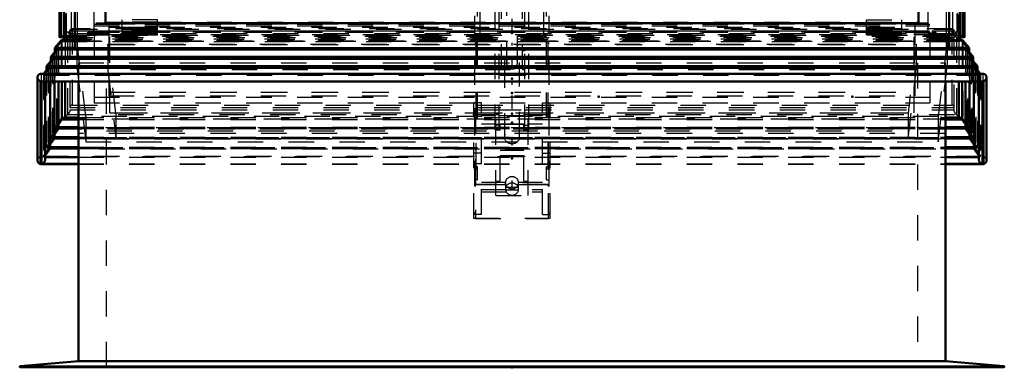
# Model space of a CAD drawing. Header units: millimetres. Extents: x 0 to 428, y 0 to 298.
# Tile 2 of 43: x 49 to 88, y 123 to 137. Entities that reach past the tile are written whole.
import ezdxf

# ---------------------------------------------------------------- set-up
doc = ezdxf.new("R2010")
doc.units = ezdxf.units.MM
doc.linetypes.add('Center', pattern=[1.5, 0.45, -0.5, 0.05, -0.5])
doc.linetypes.add('Dashed', pattern=[2, 1, -1])
for name, color, linetype, lineweight in [('am_0', 7, 'Continuous', 50), ('am_12', 3, 'Continuous', 25), ('am_3', 6, 'Dashed', 25), ('am_6', 2, 'Continuous', 35), ('am_7', 7, 'Center', 25), ('am_9', 7, 'Continuous', 50)]:
    doc.layers.add(name, color=color, linetype=linetype, lineweight=lineweight)

# ---------------------------------------------------------------- blocks, each defined once
blk = doc.blocks.new('16_FGS3001501802O4U_0_in_FDFneo150180C2325N1N4N_300Op0__1203')
at = {"layer": 'am_3'}
for p, q in [((51.941, 159.884), (51.941, 136.091)), ((84.781, 136.091), (84.781, 159.884)), ((51.941, 136.409), (84.781, 136.409)), ((51.941, 136.091), (84.781, 136.091))]:
    blk.add_line(p, q, dxfattribs=at)
at = {"layer": 'am_6'}
for tag, p, flags in [('NB', (89.781, 159.884), 8), ('NN', (89.781, 159.384), 8), ('NT', (89.781, 158.884), 8), ('NBSYN', (89.781, 158.384), 8), ('LINA', (89.781, 157.884), 8), ('CATALOG', (89.781, 157.384), 8), ('IDNR', (89.781, 156.884), 8), ('PN', (89.781, 156.384), 8), ('LODLEVEL', (89.781, 155.884), 8), ('L', (89.781, 155.384), 8), ('W', (89.781, 154.884), 8), ('TG', (89.781, 154.384), 8), ('TG1', (89.781, 153.884), 8), ('OC', (89.781, 153.384), 8), ('PPATH', (89.781, 152.884), 8), ('ExcludeFromBOM', (89.781, 151.884), 8), ('PSOL_0', (89.781, 151.384), 9), ('PSOL_1', (89.781, 150.884), 9), ('PSOL_2', (89.781, 150.384), 9), ('PSOL_3', (89.781, 149.884), 9)]:
    blk.add_attdef(tag, p, '', height=0.5, dxfattribs=dict(at, flags=flags))
blk = doc.blocks.new('17_FGS30015018025O3U_0_in_FDFneo150180C2325N1N4N_300Op0__1203')
at = {"layer": 'am_0'}
for p, q in [((50.516, 161.816), (50.516, 135.848)), ((86.206, 135.848), (86.206, 161.816)), ((50.7, 161.352), (50.7, 135.705)), ((50.7, 135.703), (50.7, 161.349)), ((86.023, 135.705), (86.023, 161.352)), ((86.023, 135.703), (86.023, 161.349)), ((51.121, 160.678), (51.121, 135.401)), ((85.601, 135.401), (85.601, 160.678)), ((52.321, 136.402), (52.321, 159.212)), ((84.401, 136.402), (84.401, 159.212)), ((52.321, 136.402), (84.401, 136.402)), ((50.519, 135.845), (50.7, 135.845)), ((50.7, 135.876), (50.521, 135.845)), ((51.121, 135.769), (50.7, 135.703)), ((50.7, 135.703), (51.121, 135.703)), ((86.023, 135.703), (85.601, 135.769)), ((85.601, 135.703), (86.023, 135.703)), ((86.202, 135.845), (86.023, 135.876)), ((86.023, 135.845), (86.203, 135.845)), ((51.134, 135.388), (85.589, 135.388))]:
    blk.add_line(p, q, dxfattribs=at)
for points in [[(50.521, 135.845), (50.52, 135.845), (50.519, 135.845), (50.518, 135.845), (50.517, 135.846), (50.517, 135.846), (50.516, 135.847), (50.516, 135.848)], [(86.202, 135.845), (86.203, 135.845), (86.204, 135.845), (86.205, 135.845), (86.206, 135.846), (86.206, 135.846), (86.206, 135.847), (86.206, 135.848)], [(51.121, 135.401), (51.122, 135.397), (51.123, 135.394), (51.125, 135.391), (51.127, 135.39), (51.131, 135.389), (51.134, 135.388)], [(51.134, 135.388), (51.138, 135.389), (51.144, 135.39), (51.149, 135.392), (51.156, 135.394), (51.163, 135.398), (51.17, 135.402), (51.177, 135.406), (51.185, 135.412), (51.194, 135.418), (51.202, 135.424), (51.211, 135.431), (51.22, 135.438), (51.221, 135.44)], [(85.501, 135.44), (85.51, 135.432), (85.519, 135.425), (85.527, 135.419), (85.536, 135.413), (85.544, 135.408), (85.551, 135.403), (85.559, 135.399), (85.566, 135.395), (85.572, 135.392), (85.578, 135.39), (85.583, 135.389), (85.588, 135.388), (85.589, 135.388)], [(85.589, 135.388), (85.593, 135.389), (85.596, 135.39), (85.598, 135.392), (85.6, 135.394), (85.601, 135.398), (85.601, 135.401)]]:
    blk.add_lwpolyline(points, dxfattribs=at)
at = {"layer": 'am_12'}
for p, q in [((50.521, 135.845), (50.521, 161.805)), ((86.202, 135.845), (86.202, 161.805)), ((51.221, 135.44), (51.221, 160.174)), ((85.501, 135.44), (85.501, 160.174)), ((50.521, 135.845), (50.7, 135.845)), ((86.023, 135.845), (86.202, 135.845)), ((51.221, 135.44), (85.501, 135.44))]:
    blk.add_line(p, q, dxfattribs=at)
at = {"layer": 'am_3'}
for p, q in [((50.557, 135.893), (50.557, 161.79)), ((50.584, 135.89), (50.584, 161.739)), ((50.608, 135.919), (50.608, 161.727)), ((86.115, 135.919), (86.115, 161.727)), ((86.139, 135.89), (86.139, 161.739)), ((86.166, 135.893), (86.166, 161.79)), ((50.736, 135.745), (50.736, 161.328)), ((50.794, 135.772), (50.794, 161.253)), ((85.928, 135.772), (85.928, 161.253)), ((85.987, 135.745), (85.987, 161.328)), ((50.966, 161.103), (50.966, 135.922)), ((85.757, 135.922), (85.757, 161.103)), ((51.881, 136.05), (51.881, 159.936)), ((84.841, 159.936), (84.841, 136.05)), ((50.79, 136.058), (50.79, 136.788)), ((85.933, 136.058), (85.933, 136.788)), ((51.881, 136.357), (84.841, 136.357)), ((52.321, 136.434), (84.401, 136.434)), ((54.381, 136.535), (52.981, 136.535)), ((52.981, 135.943), (52.981, 136.535)), ((54.381, 136.53), (52.981, 136.53)), ((54.381, 136.444), (52.981, 136.444)), ((54.381, 136.431), (52.981, 136.431)), ((54.381, 135.943), (54.381, 136.535)), ((82.341, 136.535), (83.741, 136.535)), ((82.341, 135.943), (82.341, 136.535)), ((82.341, 136.53), (83.741, 136.53)), ((82.341, 136.444), (83.741, 136.444)), ((82.341, 136.431), (83.741, 136.431)), ((83.741, 135.943), (83.741, 136.535)), ((50.584, 135.89), (50.941, 135.952)), ((50.941, 135.952), (50.79, 136.058)), ((50.79, 136.058), (50.941, 136.058)), ((50.941, 136.058), (50.941, 135.926)), ((51.626, 136.039), (51.736, 136.039)), ((51.626, 135.931), (51.626, 136.039)), ((51.937, 136), (51.626, 136)), ((51.736, 136.039), (51.736, 135.931)), ((51.736, 136.019), (51.776, 136.019)), ((51.776, 135.926), (51.776, 136.058)), ((51.776, 136.058), (84.946, 136.058)), ((51.881, 136.05), (84.841, 136.05)), ((51.937, 135.94), (51.937, 136)), ((52.481, 135.985), (51.937, 135.985)), ((51.937, 135.944), (52.481, 135.944)), ((52.481, 135.944), (52.481, 135.985)), ((52.481, 135.952), (84.241, 135.952)), ((53.301, 136.083), (52.981, 136.083)), ((54.381, 136.08), (52.981, 136.08)), ((54.381, 136.044), (52.981, 136.044)), ((53.301, 136.043), (52.981, 136.043)), ((53.301, 136.008), (52.981, 136.008)), ((54.381, 136.002), (52.981, 136.002)), ((53.301, 135.983), (52.981, 135.983)), ((52.981, 135.983), (53.301, 135.983)), ((53.301, 135.944), (52.981, 135.944)), ((52.981, 135.943), (53.301, 135.943)), ((53.301, 136.083), (53.301, 135.943)), ((54.061, 136.056), (53.301, 136.056)), ((53.301, 136.002), (54.061, 136.002)), ((54.061, 135.993), (53.301, 135.993)), ((53.301, 135.954), (54.061, 135.954)), ((54.061, 136.083), (54.061, 135.943)), ((54.381, 136.083), (54.061, 136.083)), ((54.381, 136.043), (54.061, 136.043)), ((54.381, 136.008), (54.061, 136.008)), ((54.381, 135.983), (54.061, 135.983)), ((54.061, 135.983), (54.381, 135.983)), ((54.381, 135.944), (54.061, 135.944)), ((54.061, 135.943), (54.381, 135.943)), ((82.661, 136.083), (82.341, 136.083)), ((82.341, 136.08), (83.741, 136.08)), ((82.341, 136.044), (83.741, 136.044)), ((82.661, 136.043), (82.341, 136.043)), ((82.341, 136.008), (82.661, 136.008)), ((82.341, 136.002), (83.741, 136.002)), ((82.341, 135.983), (82.661, 135.983)), ((82.341, 135.983), (82.661, 135.983)), ((82.341, 135.944), (82.661, 135.944)), ((82.341, 135.943), (82.661, 135.943)), ((82.661, 135.943), (82.661, 136.083)), ((82.661, 136.056), (83.421, 136.056)), ((83.421, 136.002), (82.661, 136.002)), ((82.661, 135.993), (83.421, 135.993)), ((83.421, 135.954), (82.661, 135.954)), ((83.741, 136.083), (83.421, 136.083)), ((83.421, 135.943), (83.421, 136.083)), ((83.741, 136.043), (83.421, 136.043)), ((83.421, 136.008), (83.741, 136.008)), ((83.421, 135.983), (83.741, 135.983)), ((83.421, 135.983), (83.741, 135.983)), ((83.421, 135.944), (83.741, 135.944)), ((83.421, 135.943), (83.741, 135.943)), ((84.241, 135.985), (84.785, 135.985)), ((84.241, 135.944), (84.241, 135.985)), ((84.785, 135.944), (84.241, 135.944)), ((84.785, 136), (85.096, 136)), ((84.785, 135.94), (84.785, 136)), ((84.946, 135.926), (84.946, 136.058)), ((84.986, 136.019), (84.946, 136.019)), ((85.096, 136.039), (84.986, 136.039)), ((84.986, 136.039), (84.986, 135.931)), ((85.096, 135.931), (85.096, 136.039)), ((85.781, 136.058), (85.781, 135.926)), ((85.781, 135.952), (85.933, 136.058)), ((85.781, 136.058), (85.933, 136.058)), ((86.139, 135.89), (85.781, 135.952)), ((50.557, 135.893), (50.608, 135.919)), ((50.557, 135.893), (86.166, 135.893)), ((50.608, 135.919), (50.584, 135.89)), ((50.584, 135.89), (86.139, 135.89)), ((50.608, 135.919), (86.115, 135.919)), ((50.966, 135.922), (50.7, 135.876)), ((50.7, 135.845), (86.023, 135.845)), ((50.7, 135.845), (86.023, 135.845)), ((50.736, 135.745), (50.794, 135.772)), ((50.736, 135.745), (85.987, 135.745)), ((50.794, 135.772), (85.928, 135.772)), ((50.941, 135.926), (51.776, 135.926)), ((50.966, 135.922), (85.757, 135.922)), ((85.601, 135.769), (51.121, 135.769)), ((51.121, 135.703), (85.601, 135.703)), ((51.626, 135.94), (51.937, 135.94)), ((51.736, 135.931), (51.626, 135.931)), ((51.776, 135.935), (51.736, 135.935)), ((85.096, 135.94), (84.785, 135.94)), ((84.946, 135.935), (84.986, 135.935)), ((85.781, 135.926), (84.946, 135.926)), ((84.986, 135.931), (85.096, 135.931)), ((86.023, 135.876), (85.757, 135.922)), ((85.987, 135.745), (85.928, 135.772)), ((86.166, 135.893), (86.115, 135.919)), ((86.115, 135.919), (86.139, 135.89)), ((51.121, 135.401), (85.601, 135.401))]:
    blk.add_line(p, q, dxfattribs=at)
for points in [[(50.516, 135.848), (50.516, 135.849), (50.517, 135.851), (50.517, 135.852), (50.518, 135.854), (50.519, 135.855), (50.52, 135.857), (50.521, 135.859), (50.522, 135.861), (50.524, 135.863), (50.525, 135.865), (50.527, 135.867), (50.529, 135.87), (50.531, 135.872), (50.533, 135.874), (50.535, 135.876), (50.537, 135.878), (50.539, 135.88), (50.541, 135.882), (50.543, 135.884), (50.546, 135.886), (50.548, 135.887), (50.55, 135.889), (50.552, 135.89), (50.554, 135.891), (50.556, 135.893), (50.557, 135.893)], [(50.7, 135.703), (50.7, 135.704), (50.7, 135.704), (50.7, 135.705), (50.7, 135.706), (50.7, 135.708), (50.701, 135.709), (50.701, 135.71), (50.702, 135.712), (50.703, 135.714), (50.704, 135.715), (50.705, 135.717), (50.707, 135.719), (50.708, 135.721), (50.71, 135.723), (50.711, 135.725), (50.713, 135.727), (50.715, 135.729), (50.717, 135.73), (50.719, 135.732), (50.721, 135.734), (50.722, 135.736), (50.724, 135.737), (50.726, 135.739), (50.728, 135.74), (50.73, 135.741), (50.732, 135.742), (50.733, 135.743), (50.735, 135.744), (50.736, 135.745)], [(86.023, 135.703), (86.023, 135.704), (86.023, 135.704), (86.023, 135.705), (86.023, 135.706), (86.023, 135.708), (86.022, 135.709), (86.021, 135.71), (86.021, 135.712), (86.02, 135.714), (86.019, 135.715), (86.017, 135.717), (86.016, 135.719), (86.015, 135.721), (86.013, 135.723), (86.011, 135.725), (86.01, 135.727), (86.008, 135.729), (86.006, 135.73), (86.004, 135.732), (86.002, 135.734), (86, 135.736), (85.998, 135.737), (85.996, 135.739), (85.995, 135.74), (85.993, 135.741), (85.991, 135.742), (85.989, 135.743), (85.988, 135.744), (85.987, 135.745)], [(86.206, 135.848), (86.206, 135.849), (86.206, 135.851), (86.206, 135.852), (86.205, 135.854), (86.204, 135.855), (86.203, 135.857), (86.202, 135.859), (86.201, 135.861), (86.199, 135.863), (86.197, 135.865), (86.196, 135.867), (86.194, 135.87), (86.192, 135.872), (86.19, 135.874), (86.188, 135.876), (86.186, 135.878), (86.184, 135.88), (86.181, 135.882), (86.179, 135.884), (86.177, 135.886), (86.175, 135.887), (86.173, 135.889), (86.171, 135.89), (86.169, 135.891), (86.167, 135.893), (86.166, 135.893)]]:
    blk.add_lwpolyline(points, dxfattribs=at)
at = {"layer": 'am_6'}
for tag, p, flags in [('NB', (91.206, 162.171), 8), ('NN', (91.206, 161.671), 8), ('NT', (91.206, 161.171), 8), ('NBSYN', (91.206, 160.671), 8), ('LINA', (91.206, 160.171), 8), ('CATALOG', (91.206, 159.671), 8), ('IDNR', (91.206, 159.171), 8), ('PN', (91.206, 158.671), 8), ('LODLEVEL', (91.206, 158.171), 8), ('L', (91.206, 157.671), 8), ('W', (91.206, 157.171), 8), ('DP', (91.206, 156.671), 8), ('OP', (91.206, 156.171), 8), ('OC', (91.206, 155.671), 8), ('ExcludeFromBOM', (91.206, 154.671), 8), ('PSOL_0', (91.206, 154.171), 9), ('PSOL_1', (91.206, 153.671), 9), ('PSOL_2', (91.206, 153.171), 9)]:
    blk.add_attdef(tag, p, '', height=0.5, dxfattribs=dict(at, flags=flags))
blk = doc.blocks.new('18_Flat_Glass_Skylight_3001501802_2_0_in_FDFneo150180C2325N1N4N_300Op0__1203')
at = {"layer": 'am_0'}
for p, q in [((50.575, 135.717), (50.331, 135.425)), ((50.7, 135.775), (50.575, 135.717)), ((50.575, 135.717), (50.7, 135.717)), ((86.148, 135.717), (86.023, 135.775)), ((86.023, 135.717), (86.148, 135.717)), ((86.392, 135.425), (86.148, 135.717)), ((50.41, 135.356), (50.167, 135.066)), ((50.331, 135.425), (50.331, 135.261)), ((50.331, 135.425), (50.41, 135.356)), ((50.331, 135.425), (51.121, 135.425)), ((50.41, 135.356), (86.312, 135.356)), ((85.601, 135.425), (86.392, 135.425)), ((86.312, 135.356), (86.392, 135.425)), ((86.555, 135.066), (86.312, 135.356)), ((86.392, 135.425), (86.392, 135.261)), ((50.247, 134.997), (50.004, 134.706)), ((50.167, 135.066), (50.167, 134.902)), ((50.167, 135.066), (50.247, 134.997)), ((50.167, 135.066), (86.555, 135.066)), ((50.247, 134.997), (86.476, 134.997)), ((86.476, 134.997), (86.555, 135.066)), ((86.719, 134.706), (86.476, 134.997)), ((86.555, 135.066), (86.555, 134.902)), ((86.94, 134.401), (49.783, 134.401)), ((50.083, 134.638), (49.886, 134.401)), ((50.004, 134.706), (50.004, 134.543)), ((50.004, 134.706), (50.083, 134.638)), ((50.004, 134.706), (86.719, 134.706)), ((50.083, 134.638), (86.64, 134.638)), ((86.64, 134.638), (86.719, 134.706)), ((86.837, 134.401), (86.64, 134.638)), ((86.719, 134.706), (86.719, 134.543)), ((49.646, 134.265), (49.646, 130.98)), ((49.766, 134.105), (49.766, 130.845)), ((86.957, 134.105), (49.766, 134.105)), ((49.798, 134.102), (49.798, 130.848)), ((49.798, 134.102), (86.924, 134.102)), ((49.808, 134.101), (86.915, 134.101)), ((49.944, 131.014), (49.944, 134.101)), ((50.145, 134.101), (50.145, 131.458)), ((50.308, 134.101), (50.308, 131.852)), ((50.472, 134.101), (50.472, 132.245)), ((50.605, 134.101), (50.605, 132.595)), ((50.732, 134.101), (50.732, 132.682)), ((85.99, 134.101), (85.99, 132.682)), ((86.118, 134.101), (86.118, 132.595)), ((86.251, 134.101), (86.251, 132.245)), ((86.414, 134.101), (86.414, 131.852)), ((86.578, 134.101), (86.578, 131.458)), ((86.779, 134.101), (86.779, 131.014)), ((86.924, 134.102), (86.924, 130.848)), ((86.957, 130.845), (86.957, 134.105)), ((87.076, 130.98), (87.076, 134.265)), ((50.605, 132.595), (50.472, 132.409)), ((50.732, 132.682), (50.605, 132.595)), ((50.605, 132.595), (51.261, 132.595)), ((50.732, 132.682), (51.261, 132.682)), ((85.462, 132.682), (85.99, 132.682)), ((85.462, 132.595), (86.118, 132.595)), ((86.118, 132.595), (85.99, 132.682)), ((86.251, 132.409), (86.118, 132.595)), ((50.472, 132.245), (50.308, 132.015)), ((50.472, 132.297), (51.261, 132.297)), ((50.472, 132.245), (51.261, 132.245)), ((85.462, 132.297), (86.251, 132.297)), ((85.462, 132.245), (86.251, 132.245)), ((86.414, 132.015), (86.251, 132.245)), ((50.308, 131.852), (50.145, 131.622)), ((50.308, 131.904), (51.261, 131.904)), ((50.308, 131.852), (51.261, 131.852)), ((85.462, 131.904), (86.414, 131.904)), ((85.462, 131.852), (86.414, 131.852)), ((86.578, 131.622), (86.414, 131.852)), ((50.145, 131.458), (49.944, 131.176)), ((50.145, 131.51), (51.261, 131.51)), ((50.145, 131.458), (51.261, 131.458)), ((85.462, 131.51), (86.578, 131.51)), ((85.462, 131.458), (86.578, 131.458)), ((86.779, 131.176), (86.578, 131.458)), ((49.944, 131.115), (51.261, 131.115)), ((85.462, 131.115), (86.779, 131.115)), ((49.766, 130.845), (51.261, 130.845)), ((49.798, 130.848), (51.261, 130.848)), ((85.462, 130.848), (86.924, 130.848)), ((85.462, 130.845), (86.957, 130.845))]:
    blk.add_line(p, q, dxfattribs=at)
for points in [[(49.646, 134.265), (49.647, 134.278), (49.649, 134.291), (49.652, 134.304), (49.656, 134.316), (49.661, 134.328), (49.667, 134.339), (49.674, 134.349), (49.682, 134.359), (49.691, 134.367), (49.701, 134.375), (49.711, 134.382), (49.722, 134.388), (49.734, 134.393), (49.746, 134.397), (49.759, 134.399), (49.772, 134.401), (49.785, 134.401), (49.787, 134.401)], [(86.935, 134.401), (86.948, 134.401), (86.961, 134.4), (86.974, 134.397), (86.986, 134.394), (86.998, 134.389), (87.01, 134.383), (87.02, 134.376), (87.03, 134.369), (87.039, 134.36), (87.047, 134.351), (87.055, 134.34), (87.061, 134.329), (87.066, 134.318), (87.07, 134.306), (87.074, 134.293), (87.075, 134.28), (87.076, 134.267), (87.076, 134.265)], [(49.766, 134.105), (49.753, 134.11), (49.74, 134.116), (49.728, 134.122), (49.717, 134.13), (49.706, 134.139), (49.696, 134.148), (49.686, 134.159), (49.678, 134.17), (49.67, 134.181), (49.664, 134.193), (49.658, 134.206), (49.653, 134.219), (49.65, 134.232), (49.648, 134.245), (49.647, 134.258), (49.646, 134.265)], [(87.076, 134.265), (87.076, 134.252), (87.074, 134.239), (87.071, 134.225), (87.067, 134.212), (87.062, 134.2), (87.056, 134.187), (87.049, 134.176), (87.041, 134.164), (87.032, 134.154), (87.022, 134.144), (87.011, 134.135), (87, 134.126), (86.989, 134.119), (86.976, 134.113), (86.964, 134.107), (86.957, 134.105)], [(49.646, 130.98), (49.647, 130.967), (49.649, 130.954), (49.652, 130.941), (49.656, 130.929), (49.661, 130.917), (49.667, 130.906), (49.674, 130.896), (49.682, 130.886), (49.691, 130.878), (49.701, 130.87), (49.711, 130.863), (49.722, 130.857), (49.734, 130.852), (49.746, 130.848), (49.759, 130.846), (49.766, 130.845)], [(49.944, 131.014), (49.944, 131.001), (49.942, 130.988), (49.939, 130.975), (49.935, 130.962), (49.93, 130.949), (49.924, 130.937), (49.917, 130.925), (49.909, 130.913), (49.9, 130.903), (49.89, 130.893), (49.879, 130.884), (49.868, 130.876), (49.856, 130.868), (49.844, 130.862), (49.831, 130.857), (49.819, 130.852), (49.805, 130.849), (49.798, 130.848)], [(86.924, 130.848), (86.911, 130.851), (86.898, 130.854), (86.885, 130.859), (86.873, 130.865), (86.861, 130.872), (86.849, 130.879), (86.838, 130.888), (86.828, 130.898), (86.819, 130.908), (86.81, 130.919), (86.803, 130.93), (86.796, 130.943), (86.79, 130.955), (86.786, 130.968), (86.782, 130.981), (86.78, 130.994), (86.779, 131.007), (86.779, 131.014)], [(86.957, 130.845), (86.97, 130.847), (86.982, 130.85), (86.994, 130.854), (87.006, 130.86), (87.017, 130.866), (87.027, 130.873), (87.036, 130.882), (87.045, 130.891), (87.052, 130.901), (87.059, 130.912), (87.065, 130.923), (87.069, 130.935), (87.073, 130.947), (87.075, 130.96), (87.076, 130.973), (87.076, 130.98)]]:
    blk.add_lwpolyline(points, dxfattribs=at)
at = {"layer": 'am_3'}
for p, q in [((52.457, 136.375), (52.457, 133.539)), ((52.457, 136.375), (84.265, 136.375)), ((52.501, 136.371), (84.221, 136.371)), ((52.501, 132.867), (52.501, 136.371)), ((84.221, 132.867), (84.221, 136.371)), ((84.265, 133.539), (84.265, 136.375)), ((50.921, 136.094), (85.801, 136.094)), ((50.921, 136.094), (50.921, 132.976)), ((50.921, 135.994), (85.801, 135.994)), ((85.726, 136.17), (50.997, 136.17)), ((51.005, 136.169), (85.717, 136.169)), ((51.005, 136.169), (51.005, 133.168)), ((51.881, 136.296), (84.841, 136.296)), ((51.881, 136.078), (84.841, 136.078)), ((51.881, 136.05), (51.881, 133.26)), ((52.457, 136.236), (84.265, 136.236)), ((54.381, 136.225), (52.981, 136.225)), ((54.381, 136.183), (52.981, 136.183)), ((54.381, 136.149), (52.981, 136.149)), ((54.381, 136.128), (52.981, 136.128)), ((54.381, 136.12), (52.981, 136.12)), ((53.351, 136.086), (52.981, 136.086)), ((54.381, 136.08), (52.981, 136.08)), ((52.981, 136.021), (53.351, 136.021)), ((54.011, 136.103), (53.351, 136.103)), ((53.351, 135.923), (53.351, 136.103)), ((54.011, 136.063), (53.351, 136.063)), ((54.011, 136.044), (53.351, 136.044)), ((54.011, 136.037), (53.351, 136.037)), ((54.011, 135.977), (53.351, 135.977)), ((53.351, 135.963), (54.011, 135.963)), ((54.011, 135.95), (53.351, 135.95)), ((54.011, 136.103), (54.011, 135.923)), ((54.381, 136.086), (54.011, 136.086)), ((54.011, 136.021), (54.381, 136.021)), ((82.341, 136.225), (83.741, 136.225)), ((82.341, 136.183), (83.741, 136.183)), ((82.341, 136.149), (83.741, 136.149)), ((82.341, 136.128), (83.741, 136.128)), ((82.341, 136.12), (83.741, 136.12)), ((82.341, 136.086), (82.711, 136.086)), ((82.341, 136.08), (83.741, 136.08)), ((82.711, 136.021), (82.341, 136.021)), ((83.371, 136.103), (82.711, 136.103)), ((82.711, 136.103), (82.711, 135.923)), ((83.371, 136.063), (82.711, 136.063)), ((82.711, 136.044), (83.371, 136.044)), ((82.711, 136.037), (83.371, 136.037)), ((82.711, 135.977), (83.371, 135.977)), ((82.711, 135.963), (83.371, 135.963)), ((82.711, 135.95), (83.371, 135.95)), ((83.371, 135.923), (83.371, 136.103)), ((83.371, 136.086), (83.741, 136.086)), ((83.741, 136.021), (83.371, 136.021)), ((84.841, 136.05), (84.841, 133.26)), ((85.717, 136.169), (85.717, 133.168)), ((85.801, 132.976), (85.801, 136.094)), ((50.392, 135.427), (50.605, 135.68)), ((50.575, 135.717), (50.575, 132.626)), ((50.605, 135.68), (50.732, 135.74)), ((50.605, 135.68), (86.118, 135.68)), ((50.605, 135.68), (50.605, 134.101)), ((50.821, 135.833), (50.7, 135.775)), ((50.7, 135.717), (86.023, 135.717)), ((50.732, 135.74), (85.99, 135.74)), ((50.732, 135.74), (50.732, 134.101)), ((50.821, 135.833), (50.821, 132.793)), ((50.821, 135.833), (85.901, 135.833)), ((52.501, 135.555), (84.221, 135.555)), ((53.351, 135.923), (54.011, 135.923)), ((82.711, 135.923), (83.371, 135.923)), ((85.901, 135.833), (85.901, 132.793)), ((86.023, 135.775), (85.901, 135.833)), ((86.118, 135.68), (85.99, 135.74)), ((85.99, 135.74), (85.99, 134.101)), ((86.33, 135.427), (86.118, 135.68)), ((86.118, 135.68), (86.118, 134.101)), ((86.148, 135.717), (86.148, 132.626)), ((50.229, 135.067), (50.472, 135.358)), ((50.331, 135.261), (50.331, 132.283)), ((50.392, 135.427), (50.392, 132.297)), ((50.392, 135.427), (86.33, 135.427)), ((50.472, 135.358), (50.392, 135.427)), ((50.41, 135.356), (50.41, 132.231)), ((50.472, 135.358), (86.251, 135.358)), ((50.472, 135.358), (50.472, 134.101)), ((51.121, 135.425), (85.601, 135.425)), ((86.251, 135.358), (86.33, 135.427)), ((86.494, 135.067), (86.251, 135.358)), ((86.251, 135.358), (86.251, 134.101)), ((86.312, 135.356), (86.312, 132.231)), ((86.33, 135.427), (86.33, 132.297)), ((86.392, 135.261), (86.392, 132.283)), ((50.065, 134.708), (50.308, 134.999)), ((50.167, 134.902), (50.167, 131.889)), ((50.229, 135.067), (50.229, 131.904)), ((50.229, 135.067), (86.494, 135.067)), ((50.308, 134.999), (50.229, 135.067)), ((50.247, 134.997), (50.247, 131.837)), ((50.308, 134.999), (86.414, 134.999)), ((50.308, 134.999), (50.308, 134.101)), ((86.414, 134.999), (86.494, 135.067)), ((86.657, 134.708), (86.414, 134.999)), ((86.414, 134.999), (86.414, 134.101)), ((86.476, 134.997), (86.476, 131.837)), ((86.494, 135.067), (86.494, 131.904)), ((86.555, 134.902), (86.555, 131.889)), ((49.787, 134.401), (49.787, 131.145)), ((86.935, 134.401), (49.787, 134.401)), ((49.886, 134.401), (49.878, 134.392)), ((49.878, 134.392), (49.878, 131.155)), ((49.878, 134.392), (86.845, 134.392)), ((49.901, 134.347), (50.145, 134.639)), ((50.004, 134.543), (50.004, 131.496)), ((50.065, 134.708), (86.657, 134.708)), ((50.065, 134.708), (50.065, 131.51)), ((50.145, 134.639), (50.065, 134.708)), ((50.083, 134.638), (50.083, 131.443)), ((50.145, 134.639), (86.578, 134.639)), ((50.145, 134.639), (50.145, 134.101)), ((86.578, 134.639), (86.657, 134.708)), ((86.822, 134.347), (86.578, 134.639)), ((86.578, 134.639), (86.578, 134.101)), ((86.64, 134.638), (86.64, 131.443)), ((86.657, 134.708), (86.657, 131.51)), ((86.719, 134.543), (86.719, 131.496)), ((86.845, 134.392), (86.837, 134.401)), ((86.845, 134.392), (86.845, 131.155)), ((86.935, 134.401), (86.935, 131.145)), ((49.901, 134.347), (49.901, 131.115)), ((49.901, 134.347), (86.822, 134.347)), ((49.944, 134.101), (49.944, 134.237)), ((86.779, 134.237), (86.779, 134.101)), ((86.822, 134.347), (86.822, 131.115)), ((52.457, 133.678), (84.265, 133.678)), ((52.501, 133.682), (84.221, 133.682)), ((51.881, 133.478), (84.841, 133.478)), ((51.881, 133.26), (84.841, 133.26)), ((52.457, 133.539), (84.265, 133.539)), ((50.921, 133.076), (85.801, 133.076)), ((50.921, 132.976), (85.801, 132.976)), ((51.005, 133.168), (85.717, 133.168)), ((52.501, 132.867), (84.221, 132.867)), ((50.331, 132.283), (50.575, 132.626)), ((50.575, 132.626), (50.821, 132.793)), ((50.575, 132.626), (86.148, 132.626)), ((50.821, 132.793), (85.901, 132.793)), ((51.261, 132.682), (85.462, 132.682)), ((51.261, 132.595), (85.462, 132.595)), ((85.901, 132.793), (86.148, 132.626)), ((86.148, 132.626), (86.392, 132.283)), ((50.167, 131.889), (50.41, 132.231)), ((50.331, 132.283), (86.392, 132.283)), ((50.41, 132.231), (50.331, 132.283)), ((50.472, 132.409), (50.392, 132.297)), ((50.392, 132.297), (50.472, 132.245)), ((50.392, 132.297), (50.472, 132.297)), ((50.41, 132.231), (86.312, 132.231)), ((51.261, 132.297), (85.462, 132.297)), ((51.261, 132.245), (85.462, 132.245)), ((86.33, 132.297), (86.251, 132.409)), ((86.251, 132.245), (86.33, 132.297)), ((86.251, 132.297), (86.33, 132.297)), ((86.392, 132.283), (86.312, 132.231)), ((86.312, 132.231), (86.555, 131.889)), ((50.004, 131.496), (50.247, 131.837)), ((50.167, 131.889), (86.555, 131.889)), ((50.247, 131.837), (50.167, 131.889)), ((50.308, 132.015), (50.229, 131.904)), ((50.229, 131.904), (50.308, 131.852)), ((50.229, 131.904), (50.308, 131.904)), ((50.247, 131.837), (86.476, 131.837)), ((51.261, 131.904), (85.462, 131.904)), ((51.261, 131.852), (85.462, 131.852)), ((86.494, 131.904), (86.414, 132.015)), ((86.414, 131.852), (86.494, 131.904)), ((86.414, 131.904), (86.494, 131.904)), ((86.555, 131.889), (86.476, 131.837)), ((86.476, 131.837), (86.719, 131.496)), ((49.878, 131.155), (50.083, 131.443)), ((50.004, 131.496), (86.719, 131.496)), ((50.083, 131.443), (50.004, 131.496)), ((50.145, 131.622), (50.065, 131.51)), ((50.065, 131.51), (50.145, 131.458)), ((50.065, 131.51), (50.145, 131.51)), ((50.083, 131.443), (86.64, 131.443)), ((51.261, 131.51), (85.462, 131.51)), ((51.261, 131.458), (85.462, 131.458)), ((86.657, 131.51), (86.578, 131.622)), ((86.578, 131.458), (86.657, 131.51)), ((86.578, 131.51), (86.657, 131.51)), ((86.719, 131.496), (86.64, 131.443)), ((86.64, 131.443), (86.845, 131.155)), ((49.787, 131.145), (86.935, 131.145)), ((49.878, 131.155), (86.845, 131.155)), ((49.944, 131.176), (49.901, 131.115)), ((49.901, 131.115), (49.944, 131.115)), ((51.261, 131.115), (85.462, 131.115)), ((86.822, 131.115), (86.779, 131.176)), ((86.779, 131.115), (86.822, 131.115)), ((51.261, 130.848), (85.462, 130.848)), ((51.261, 130.845), (85.462, 130.845))]:
    blk.add_line(p, q, dxfattribs=at)
for points in [[(50.821, 135.833), (50.836, 135.84), (50.85, 135.85), (50.863, 135.86), (50.875, 135.872), (50.885, 135.884), (50.895, 135.898), (50.903, 135.912), (50.909, 135.928), (50.915, 135.944), (50.918, 135.96), (50.921, 135.977), (50.921, 135.994)], [(50.921, 136.094), (50.922, 136.102), (50.923, 136.109), (50.924, 136.116), (50.926, 136.123), (50.929, 136.129), (50.933, 136.135), (50.937, 136.141), (50.941, 136.146), (50.946, 136.151), (50.951, 136.155), (50.957, 136.159), (50.963, 136.162), (50.97, 136.165), (50.977, 136.167), (50.984, 136.169), (50.991, 136.169), (50.998, 136.17), (51.005, 136.169)], [(85.717, 136.169), (85.725, 136.17), (85.732, 136.169), (85.739, 136.169), (85.746, 136.167), (85.753, 136.165), (85.759, 136.162), (85.766, 136.159), (85.771, 136.155), (85.777, 136.151), (85.782, 136.146), (85.786, 136.141), (85.79, 136.135), (85.793, 136.129), (85.796, 136.123), (85.798, 136.116), (85.8, 136.109), (85.801, 136.102), (85.801, 136.094)], [(85.801, 135.994), (85.802, 135.977), (85.804, 135.96), (85.808, 135.944), (85.813, 135.928), (85.82, 135.912), (85.828, 135.898), (85.838, 135.884), (85.848, 135.872), (85.86, 135.86), (85.873, 135.85), (85.887, 135.84), (85.901, 135.833)], [(49.798, 134.102), (49.812, 134.101), (49.825, 134.102), (49.838, 134.104), (49.85, 134.108), (49.862, 134.112), (49.874, 134.117), (49.884, 134.124), (49.895, 134.131), (49.904, 134.139), (49.913, 134.149), (49.92, 134.159), (49.927, 134.169), (49.932, 134.181), (49.937, 134.192), (49.94, 134.205), (49.943, 134.218), (49.944, 134.231), (49.944, 134.237)], [(49.944, 134.237), (49.944, 134.251), (49.942, 134.264), (49.939, 134.277), (49.935, 134.29), (49.93, 134.303), (49.924, 134.315), (49.917, 134.327), (49.909, 134.338), (49.901, 134.347)], [(86.779, 134.237), (86.779, 134.251), (86.781, 134.264), (86.784, 134.277), (86.788, 134.29), (86.793, 134.303), (86.799, 134.315), (86.806, 134.327), (86.814, 134.338), (86.822, 134.347)], [(86.924, 134.102), (86.911, 134.101), (86.898, 134.102), (86.885, 134.104), (86.873, 134.108), (86.861, 134.112), (86.849, 134.117), (86.838, 134.124), (86.828, 134.131), (86.819, 134.139), (86.81, 134.149), (86.803, 134.159), (86.796, 134.169), (86.79, 134.181), (86.786, 134.192), (86.782, 134.205), (86.78, 134.218), (86.779, 134.231), (86.779, 134.237)], [(50.921, 132.976), (50.921, 132.958), (50.918, 132.941), (50.915, 132.924), (50.909, 132.906), (50.903, 132.89), (50.895, 132.873), (50.885, 132.858), (50.875, 132.843), (50.863, 132.829), (50.85, 132.816), (50.836, 132.804), (50.821, 132.793)], [(51.005, 133.168), (50.998, 133.167), (50.991, 133.165), (50.984, 133.163), (50.977, 133.16), (50.97, 133.156), (50.963, 133.152), (50.957, 133.148), (50.951, 133.143), (50.946, 133.137), (50.941, 133.131), (50.937, 133.125), (50.933, 133.119), (50.929, 133.112), (50.926, 133.105), (50.924, 133.098), (50.923, 133.09), (50.922, 133.083), (50.921, 133.076)], [(85.801, 133.076), (85.801, 133.083), (85.8, 133.09), (85.798, 133.098), (85.796, 133.105), (85.793, 133.112), (85.79, 133.119), (85.786, 133.125), (85.782, 133.131), (85.777, 133.137), (85.771, 133.143), (85.766, 133.148), (85.759, 133.152), (85.753, 133.156), (85.746, 133.16), (85.739, 133.163), (85.732, 133.165), (85.725, 133.167), (85.717, 133.168)], [(85.901, 132.793), (85.887, 132.804), (85.873, 132.816), (85.86, 132.829), (85.848, 132.843), (85.838, 132.858), (85.828, 132.873), (85.82, 132.89), (85.813, 132.906), (85.808, 132.924), (85.804, 132.941), (85.802, 132.958), (85.801, 132.976)], [(49.787, 131.145), (49.774, 131.142), (49.761, 131.138), (49.749, 131.133), (49.736, 131.127), (49.724, 131.12), (49.713, 131.112), (49.702, 131.103), (49.693, 131.093), (49.683, 131.083), (49.675, 131.071), (49.668, 131.06), (49.662, 131.047), (49.656, 131.035), (49.652, 131.022), (49.649, 131.009), (49.647, 130.995), (49.646, 130.982), (49.646, 130.98)], [(49.901, 131.115), (49.91, 131.106), (49.918, 131.097), (49.925, 131.086), (49.931, 131.075), (49.936, 131.063), (49.939, 131.051), (49.942, 131.039), (49.944, 131.026), (49.944, 131.014)], [(86.779, 131.014), (86.779, 131.027), (86.781, 131.04), (86.784, 131.053), (86.788, 131.065), (86.793, 131.077), (86.799, 131.088), (86.806, 131.098), (86.814, 131.108), (86.822, 131.115)], [(87.076, 130.98), (87.076, 130.993), (87.074, 131.006), (87.071, 131.019), (87.067, 131.032), (87.062, 131.045), (87.056, 131.058), (87.049, 131.069), (87.041, 131.081), (87.032, 131.091), (87.022, 131.101), (87.011, 131.11), (87, 131.119), (86.989, 131.126), (86.976, 131.132), (86.964, 131.138), (86.951, 131.142), (86.938, 131.145), (86.935, 131.145)]]:
    blk.add_lwpolyline(points, dxfattribs=at)
at = {"layer": 'am_6'}
for tag, p, flags in [('NB', (92.076, 136.375), 8), ('NN', (92.076, 135.875), 8), ('NT', (92.076, 135.375), 8), ('NBSYN', (92.076, 134.875), 8), ('LINA', (92.076, 134.375), 8), ('CATALOG', (92.076, 133.875), 8), ('IDNR', (92.076, 133.375), 8), ('PN', (92.076, 132.875), 8), ('LODLEVEL', (92.076, 132.375), 8), ('L', (92.076, 131.875), 8), ('W', (92.076, 131.375), 8), ('DP', (92.076, 130.875), 8), ('ExcludeFromBOM', (92.076, 129.875), 8), ('PSOL_0', (92.076, 129.375), 9), ('PSOL_1', (92.076, 128.875), 9)]:
    blk.add_attdef(tag, p, '', height=0.5, dxfattribs=dict(at, flags=flags))
blk = doc.blocks.new('19_FGS30015018025314U_0_in_FDFneo150180C2325N1N4N_300Op0__1203')
at = {"layer": 'am_3'}
for p, q in [((51.551, 132.725), (51.201, 135.691)), ((51.201, 135.691), (85.521, 135.691)), ((51.201, 135.691), (51.201, 134.691)), ((52.416, 135.565), (84.306, 135.565)), ((52.737, 132.851), (52.416, 135.565)), ((52.416, 135.565), (52.416, 134.565)), ((84.306, 135.565), (83.986, 132.851)), ((84.306, 135.565), (84.306, 134.565)), ((85.521, 135.691), (85.171, 132.725)), ((85.521, 135.691), (85.521, 134.691)), ((51.201, 134.691), (51.551, 131.725)), ((85.521, 134.691), (51.201, 134.691)), ((84.306, 134.565), (52.416, 134.565)), ((52.416, 134.565), (52.737, 131.851)), ((83.986, 131.851), (84.306, 134.565)), ((85.171, 131.725), (85.521, 134.691)), ((83.986, 132.851), (52.737, 132.851)), ((52.737, 132.851), (52.737, 131.851)), ((83.986, 132.851), (83.986, 131.851)), ((85.171, 132.725), (51.551, 132.725)), ((51.551, 132.725), (51.551, 131.725)), ((85.171, 132.725), (85.171, 131.725)), ((51.551, 131.725), (85.171, 131.725)), ((52.737, 131.851), (83.986, 131.851))]:
    blk.add_line(p, q, dxfattribs=at)
at = {"layer": 'am_6'}
for tag, p, flags in [('NB', (90.521, 135.691), 8), ('NN', (90.521, 135.191), 8), ('NT', (90.521, 134.691), 8), ('NBSYN', (90.521, 134.191), 8), ('LINA', (90.521, 133.691), 8), ('CATALOG', (90.521, 133.191), 8), ('IDNR', (90.521, 132.691), 8), ('PN', (90.521, 132.191), 8), ('LODLEVEL', (90.521, 131.691), 8), ('L', (90.521, 131.191), 8), ('W', (90.521, 130.691), 8), ('DP', (90.521, 130.191), 8), ('OP', (90.521, 129.691), 8), ('BA', (90.521, 129.191), 8), ('ExcludeFromBOM', (90.521, 128.191), 8), ('PSOL_0', (90.521, 127.691), 9), ('PSOL_1', (90.521, 127.191), 9), ('PSOL_2', (90.521, 126.691), 9)]:
    blk.add_attdef(tag, p, '', height=0.5, dxfattribs=dict(at, flags=flags))
blk = doc.blocks.new('20_FGS30015018025O310U_0_in_FDFneo150180C2325N1N4N_300Op0__1203')
at = {"layer": 'am_3'}
for p, q in [((67.001, 132.665), (67.001, 146.048)), ((67.101, 135.885), (67.101, 146.048)), ((69.621, 135.885), (69.621, 146.048)), ((69.721, 132.665), (69.721, 146.048)), ((67.701, 132.189), (67.701, 143.059)), ((69.021, 132.189), (69.021, 143.096)), ((67.861, 132.189), (67.861, 138.246)), ((67.941, 134.572), (67.941, 138.246)), ((68.781, 134.572), (68.781, 138.246)), ((68.861, 132.189), (68.861, 138.246)), ((68.141, 137.689), (68.141, 134.851)), ((68.581, 134.851), (68.581, 137.69)), ((66.901, 129.974), (66.901, 136.687)), ((69.821, 129.974), (69.821, 136.687)), ((67.101, 135.979), (67.001, 135.979)), ((69.621, 135.979), (69.721, 135.979)), ((66.901, 135.67), (69.821, 135.67)), ((66.941, 135.602), (66.901, 135.602)), ((69.781, 135.665), (66.941, 135.665)), ((66.941, 135.665), (66.941, 129.974)), ((67.001, 135.885), (67.101, 135.885)), ((69.621, 135.885), (69.721, 135.885)), ((69.781, 135.665), (69.781, 129.974)), ((69.821, 135.602), (69.781, 135.602)), ((67.941, 135.316), (67.861, 135.316)), ((68.781, 135.316), (68.861, 135.316)), ((68.071, 134.851), (68.071, 131.903)), ((68.651, 131.903), (68.651, 134.851)), ((67.941, 134.572), (67.861, 134.572)), ((68.781, 134.572), (68.861, 134.572)), ((66.861, 128.695), (66.861, 133.259)), ((66.901, 133.259), (66.861, 133.259)), ((66.901, 133.255), (66.941, 133.255)), ((67.161, 133.259), (66.941, 133.259)), ((67.161, 128.859), (67.161, 133.259)), ((69.561, 128.859), (69.561, 133.259)), ((69.561, 133.259), (69.781, 133.259)), ((69.781, 133.255), (69.821, 133.255)), ((69.821, 133.259), (69.861, 133.259)), ((69.861, 128.695), (69.861, 133.259)), ((66.861, 133.039), (66.921, 133.039)), ((69.861, 132.971), (66.861, 132.971)), ((66.921, 133.039), (66.921, 128.702)), ((66.921, 132.977), (69.801, 132.977)), ((67.721, 129.6), (67.721, 132.987)), ((67.721, 132.987), (69.001, 132.987)), ((69.001, 129.6), (69.001, 132.987)), ((69.801, 133.039), (69.861, 133.039)), ((69.801, 128.702), (69.801, 133.039)), ((66.901, 132.75), (67.001, 132.75)), ((67.001, 132.665), (66.901, 132.665)), ((67.701, 132.749), (67.161, 132.749)), ((67.861, 132.803), (67.701, 132.803)), ((68.861, 132.749), (67.861, 132.749)), ((68.861, 132.803), (69.021, 132.803)), ((69.561, 132.749), (69.021, 132.749)), ((69.721, 132.75), (69.821, 132.75)), ((69.821, 132.665), (69.721, 132.665)), ((67.161, 132.429), (67.701, 132.429)), ((67.861, 132.375), (67.701, 132.375)), ((67.701, 132.189), (67.861, 132.189)), ((67.721, 132.42), (69.001, 132.42)), ((67.861, 132.429), (68.861, 132.429)), ((67.891, 130.167), (67.891, 132.41)), ((67.891, 132.41), (68.831, 132.41)), ((68.831, 130.167), (68.831, 132.41)), ((68.861, 132.375), (69.021, 132.375)), ((68.861, 132.189), (69.021, 132.189)), ((69.021, 132.429), (69.561, 132.429)), ((67.891, 131.396), (68.831, 131.396)), ((66.901, 131.271), (66.861, 131.271)), ((66.941, 131.267), (66.901, 131.267)), ((67.161, 131.271), (66.941, 131.271)), ((67.891, 131.181), (68.831, 131.181)), ((69.561, 131.271), (69.781, 131.271)), ((69.821, 131.267), (69.781, 131.267)), ((69.821, 131.271), (69.861, 131.271)), ((67.161, 130.848), (66.861, 130.848)), ((66.861, 130.808), (66.921, 130.808)), ((66.861, 130.653), (66.921, 130.653)), ((67.001, 130.74), (66.901, 130.74)), ((66.901, 130.654), (67.001, 130.654)), ((67.001, 130.223), (67.001, 130.74)), ((69.561, 130.848), (69.861, 130.848)), ((69.721, 130.223), (69.721, 130.74)), ((69.821, 130.74), (69.721, 130.74)), ((69.721, 130.654), (69.821, 130.654)), ((69.801, 130.808), (69.861, 130.808)), ((69.801, 130.653), (69.861, 130.653)), ((67.001, 130.227), (66.901, 130.227)), ((67.001, 130.223), (66.901, 130.223)), ((67.161, 130.133), (68.111, 130.133)), ((67.721, 130.167), (67.891, 130.167)), ((68.114, 129.924), (68.111, 130.133)), ((68.611, 130.133), (68.609, 129.924)), ((68.611, 130.133), (69.561, 130.133)), ((68.831, 130.167), (69.001, 130.167)), ((69.721, 130.227), (69.821, 130.227)), ((69.721, 130.223), (69.821, 130.223)), ((66.901, 130.042), (69.821, 130.042)), ((66.941, 129.974), (66.901, 129.974)), ((69.781, 130.038), (66.941, 130.038)), ((67.161, 130.041), (68.105, 130.041)), ((67.161, 129.835), (69.561, 129.835)), ((67.161, 129.742), (69.561, 129.742)), ((68.103, 130.107), (68.103, 130.071)), ((68.105, 130.041), (68.104, 129.832)), ((68.104, 129.832), (68.619, 129.832)), ((68.609, 129.924), (68.114, 129.924)), ((68.618, 130.041), (69.561, 130.041)), ((68.619, 129.832), (68.618, 130.041)), ((68.62, 130.071), (68.62, 130.107)), ((69.821, 129.974), (69.781, 129.974)), ((67.721, 129.6), (69.001, 129.6)), ((66.861, 128.919), (66.921, 128.919)), ((67.161, 128.859), (66.861, 128.859)), ((69.861, 128.695), (66.861, 128.695)), ((66.921, 128.702), (69.801, 128.702)), ((69.561, 128.859), (69.861, 128.859)), ((69.801, 128.919), (69.861, 128.919))]:
    blk.add_line(p, q, dxfattribs=at)
for points in [[(68.62, 130.107), (68.619, 130.128), (68.616, 130.148), (68.611, 130.169), (68.605, 130.189), (68.596, 130.208), (68.585, 130.226), (68.573, 130.244), (68.56, 130.26), (68.544, 130.276), (68.528, 130.29), (68.51, 130.302), (68.491, 130.314), (68.471, 130.323), (68.45, 130.331), (68.428, 130.337), (68.406, 130.342), (68.384, 130.345), (68.361, 130.345), (68.339, 130.345), (68.316, 130.342), (68.294, 130.337), (68.273, 130.331), (68.252, 130.323), (68.232, 130.314), (68.213, 130.302), (68.195, 130.29), (68.178, 130.276), (68.163, 130.26), (68.149, 130.244), (68.137, 130.226), (68.127, 130.208), (68.118, 130.189), (68.111, 130.169), (68.106, 130.148), (68.104, 130.128), (68.103, 130.107)], [(68.111, 130.133), (68.107, 130.113), (68.104, 130.092), (68.103, 130.071), (68.103, 130.071)], [(68.62, 130.071), (68.619, 130.092), (68.616, 130.113), (68.611, 130.133), (68.611, 130.133)], [(68.103, 130.107), (68.104, 130.086), (68.106, 130.066), (68.111, 130.045), (68.118, 130.025), (68.127, 130.006), (68.137, 129.988), (68.149, 129.97), (68.163, 129.954), (68.178, 129.938), (68.195, 129.924), (68.213, 129.912), (68.232, 129.9), (68.252, 129.891), (68.273, 129.883), (68.294, 129.877), (68.316, 129.872), (68.339, 129.869), (68.361, 129.868)], [(68.103, 130.071), (68.104, 130.05), (68.105, 130.041)], [(68.361, 129.868), (68.384, 129.869), (68.406, 129.872), (68.428, 129.877), (68.45, 129.883), (68.471, 129.891), (68.491, 129.9), (68.51, 129.912), (68.528, 129.924), (68.544, 129.938), (68.56, 129.954), (68.573, 129.97), (68.585, 129.988), (68.596, 130.006), (68.605, 130.025), (68.611, 130.045), (68.616, 130.066), (68.619, 130.086), (68.62, 130.107)], [(68.618, 130.041), (68.62, 130.062), (68.62, 130.071)]]:
    blk.add_lwpolyline(points, dxfattribs=at)
for centre in [(68.361, 134.851), (68.361, 131.903)]:
    blk.add_ellipse(centre, major_axis=(0.29, 0), ratio=0.921589, dxfattribs=at)
for centre, major_axis, ratio, start_param, end_param in [((68.361, 134.851), (0.22, 0), 0.921589, 1.570796, 6.283185), ((68.361, 134.851), (0.22, 0), 0.921589, 0, 1.570796), ((68.361, 129.854), (0.259, 0), 0.922004, 3.234175, 6.190603), ((68.361, 129.854), (0.259, 0), 0.922004, 0.298404, 2.843189)]:
    blk.add_ellipse(centre, major_axis=major_axis, ratio=ratio, start_param=start_param, end_param=end_param, dxfattribs=at)
at = {"layer": 'am_7'}
for p, q in [((68.361, 138.121), (68.361, 131.574)), ((68.361, 130.19), (68.361, 129.809))]:
    blk.add_line(p, q, dxfattribs=at)
at = {"layer": 'am_6'}
for tag, p, flags in [('NB', (75.251, 146.048), 8), ('NN', (75.251, 145.548), 8), ('NT', (75.251, 145.048), 8), ('NBSYN', (75.251, 144.548), 8), ('LINA', (75.251, 144.048), 8), ('CATALOG', (75.251, 143.548), 8), ('IDNR', (75.251, 143.048), 8), ('PN', (75.251, 142.548), 8), ('LODLEVEL', (75.251, 142.048), 8), ('L', (75.251, 141.548), 8), ('W', (75.251, 141.048), 8), ('DP', (75.251, 140.548), 8), ('OP', (75.251, 140.048), 8), ('OC', (75.251, 139.548), 8), ('BA', (75.251, 139.048), 8), ('ExcludeFromBOM', (75.251, 138.048), 8), ('PSOL_0', (75.251, 137.548), 9), ('PSOL_1', (75.251, 137.048), 9), ('PSOL_2', (75.251, 136.548), 9), ('PSOL_3', (75.251, 136.048), 9)]:
    blk.add_attdef(tag, p, '', height=0.5, dxfattribs=dict(at, flags=flags))
blk = doc.blocks.new('21_FGS30015018025301U_0_in_FDFneo150180C2325N1N4N_300Op0__1203')
at = {"layer": 'am_0'}
for p, q in [((51.261, 134.101), (51.261, 123.07)), ((85.462, 123.07), (85.462, 134.101)), ((51.261, 123.07), (48.96, 122.869)), ((87.761, 122.829), (48.961, 122.829)), ((85.462, 123.07), (51.261, 123.07)), ((87.763, 122.869), (85.462, 123.07))]:
    blk.add_line(p, q, dxfattribs=at)
for points in [[(48.961, 122.829), (48.96, 122.829), (48.958, 122.829), (48.956, 122.829), (48.954, 122.83), (48.953, 122.831), (48.951, 122.831), (48.95, 122.832), (48.948, 122.833), (48.947, 122.834), (48.946, 122.836), (48.945, 122.837), (48.944, 122.839), (48.943, 122.84), (48.943, 122.842), (48.942, 122.843), (48.942, 122.845), (48.941, 122.847), (48.941, 122.849), (48.941, 122.85), (48.942, 122.852), (48.942, 122.854), (48.943, 122.855), (48.943, 122.857), (48.944, 122.859), (48.945, 122.86), (48.946, 122.861), (48.947, 122.863), (48.948, 122.864), (48.95, 122.865), (48.951, 122.866), (48.953, 122.867), (48.954, 122.867), (48.956, 122.868), (48.958, 122.868), (48.96, 122.869)], [(87.763, 122.869), (87.765, 122.868), (87.767, 122.868), (87.768, 122.867), (87.77, 122.867), (87.771, 122.866), (87.773, 122.865), (87.774, 122.864), (87.776, 122.863), (87.777, 122.861), (87.778, 122.86), (87.779, 122.859), (87.779, 122.857), (87.78, 122.855), (87.781, 122.854), (87.781, 122.852), (87.781, 122.85), (87.781, 122.849), (87.781, 122.847), (87.781, 122.845), (87.781, 122.843), (87.78, 122.842), (87.779, 122.84), (87.779, 122.839), (87.778, 122.837), (87.777, 122.836), (87.776, 122.834), (87.774, 122.833), (87.773, 122.832), (87.771, 122.831), (87.77, 122.831), (87.768, 122.83), (87.767, 122.829), (87.765, 122.829), (87.763, 122.829), (87.761, 122.829)]]:
    blk.add_lwpolyline(points, dxfattribs=at)
at = {"layer": 'am_12'}
blk.add_line((87.763, 122.869), (48.96, 122.869), dxfattribs=at)
at = {"layer": 'am_3'}
for p, q in [((51.261, 134.829), (51.261, 134.101)), ((51.261, 134.829), (85.462, 134.829)), ((52.361, 122.829), (52.361, 134.829)), ((84.361, 134.829), (84.361, 122.829)), ((85.462, 134.101), (85.462, 134.829)), ((52.361, 132.158), (84.361, 132.158)), ((85.462, 132.042), (51.261, 132.042))]:
    blk.add_line(p, q, dxfattribs=at)
at = {"layer": 'am_6'}
for tag, p, flags in [('NB', (92.781, 134.829), 8), ('NN', (92.781, 134.329), 8), ('NT', (92.781, 133.829), 8), ('NBSYN', (92.781, 133.329), 8), ('LINA', (92.781, 132.829), 8), ('CATALOG', (92.781, 132.329), 8), ('IDNR', (92.781, 131.829), 8), ('PN', (92.781, 131.329), 8), ('LODLEVEL', (92.781, 130.829), 8), ('L', (92.781, 130.329), 8), ('W', (92.781, 129.829), 8), ('DP', (92.781, 129.329), 8), ('OP', (92.781, 128.829), 8), ('BA', (92.781, 128.329), 8), ('RT', (92.781, 127.829), 8), ('ExcludeFromBOM', (92.781, 126.829), 8), ('PSOL_0', (92.781, 126.329), 9), ('PSOL_1', (92.781, 125.829), 9), ('PSOL_2', (92.781, 125.329), 9)]:
    blk.add_attdef(tag, p, '', height=0.5, dxfattribs=dict(at, flags=flags))

msp = doc.modelspace()

# ---------------------------------------------------------------- linework, layer by layer
at = {"layer": 'am_9'}
for p in [(68.361, 136.013), (68.361, 136.013), (68.361, 134.669), (68.361, 134.211), (68.361, 134.211), (68.361, 134.211), (68.361, 133.641), (54.941, 133.5), (64.941, 133.5), (68.361, 133.5), (71.781, 133.5), (81.781, 133.5), (68.361, 132.829), (68.361, 132.475), (68.361, 131.071), (68.361, 131.071), (68.361, 122.829), (68.361, 122.829), (68.361, 122.829), (68.361, 122.829), (68.361, 122.829)]:
    msp.add_point(p, dxfattribs=at)

# ---------------------------------------------------------------- block references
for name in ['17_FGS30015018025O3U_0_in_FDFneo150180C2325N1N4N_300Op0__1203', '16_FGS3001501802O4U_0_in_FDFneo150180C2325N1N4N_300Op0__1203', '20_FGS30015018025O310U_0_in_FDFneo150180C2325N1N4N_300Op0__1203', '18_Flat_Glass_Skylight_3001501802_2_0_in_FDFneo150180C2325N1N4N_300Op0__1203', '19_FGS30015018025314U_0_in_FDFneo150180C2325N1N4N_300Op0__1203', '21_FGS30015018025301U_0_in_FDFneo150180C2325N1N4N_300Op0__1203']:
    msp.add_blockref(name, (0, 0))

doc.saveas('drawing.dxf')
